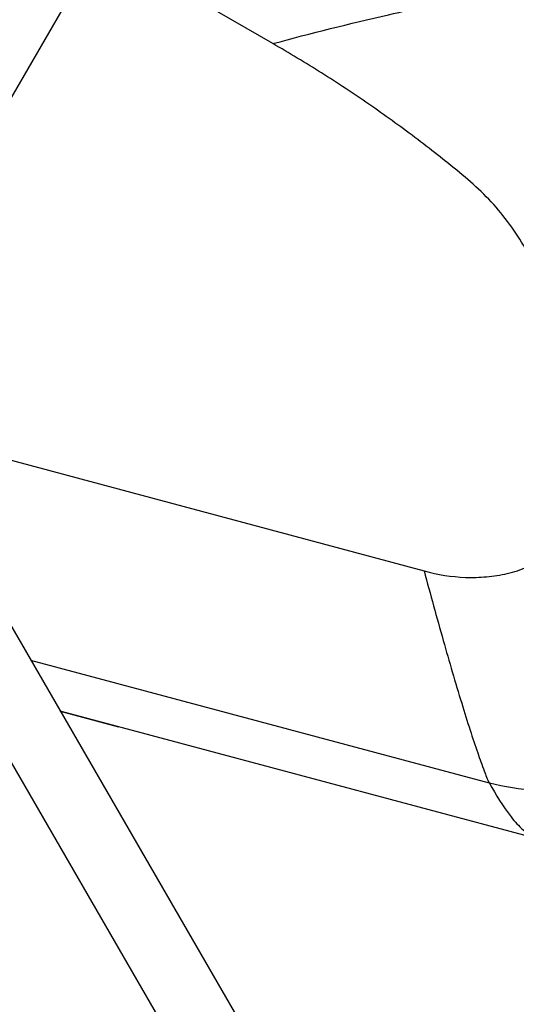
# Model space of a CAD drawing. Header units: millimetres. Extents: x 0 to 2550, y 0 to 1188.
# Tile 31 of 218: x 336 to 350, y 113 to 141. Entities that reach past the tile are written whole.
import ezdxf

# ---------------------------------------------------------------- set-up
doc = ezdxf.new("R2010")
doc.units = ezdxf.units.MM
doc.header["$LTSCALE"] = 46.255
for name, color, linetype in [('M2000801_PBL675', 7, 'CONTINUOUS'), ('M2000901_PBL754', 7, 'CONTINUOUS'), ('M2300301_PBL767', 7, 'CONTINUOUS'), ('M2300301_PBL784', 7, 'CONTINUOUS')]:
    doc.layers.add(name, color=color, linetype=linetype)

msp = doc.modelspace()

# ---------------------------------------------------------------- linework, layer by layer
at = {"layer": 'M2000801_PBL675', "color": 7}
msp.add_line((337.5566, 121.4371), (339.182, 121.0016), dxfattribs=at)
at = {"layer": 'M2000901_PBL754', "color": 2}
for p, q in [((343.4842, 140.0509), (338.6714, 142.8295)), ((334.4843, 128.8862), (347.7027, 125.3443)), ((349.5226, 119.4265), (336.7387, 122.8519))]:
    msp.add_line(p, q, dxfattribs=at)
at = {"layer": 'M2000901_PBL754', "color": 7}
msp.add_line((357.3097, 116.1443), (337.5566, 121.4372), dxfattribs=at)
at = {"layer": 'M2000901_PBL754', "color": 2}
for points, knots in [([(343.4842, 140.0509), (344.5532, 140.3374), (346.3942, 140.8037), (348.7452, 141.3011), (350.1769, 141.5388), (350.9229, 141.6117), (351.1686, 141.623), (351.2603, 141.6176)], [0, 0, 0, 0, 0.4179187, 0.7168647, 0.90741, 0.965297, 1, 1, 1, 1]), ([(351.4325, 130.8752), (351.4325, 131.4105), (351.3133, 132.4853), (350.7689, 134.0115), (350.0308, 135.1434), (349.3052, 135.9352), (348.6953, 136.4546), (348.074, 136.9518), (347.2381, 137.5969), (346.1677, 138.3693), (344.8456, 139.2418), (343.9413, 139.787), (343.4842, 140.0509)], [0, 0, 0, 0, 0.1258474, 0.2516886, 0.3775915, 0.4406064, 0.5036445, 0.5656569, 0.6277169, 0.751834, 0.875902, 1, 1, 1, 1]), ([(347.7027, 125.3443), (348.0791, 125.2434), (348.6629, 125.1478), (349.4444, 125.1728), (350.023, 125.2599), (350.5894, 125.4281), (351.0629, 125.7934), (351.3686, 126.305), (351.4326, 126.6977), (351.4326, 126.8919)], [0, 0, 0, 0, 0.2502436, 0.3755679, 0.5009, 0.6258736, 0.7506327, 0.8752683, 1, 1, 1, 1]), ([(347.7027, 125.3443), (347.8763, 124.6964), (348.2146, 123.4632), (348.6453, 121.9836), (348.9717, 120.9415), (349.1781, 120.3113), (349.3582, 119.8197), (349.4629, 119.5347), (349.5226, 119.4265)], [0, 0, 0, 0, 0.3248323, 0.6192411, 0.746077, 0.8537352, 0.9401663, 1, 1, 1, 1]), ([(357.162, 124.4141), (357.1616, 124.1945), (357.1212, 123.7555), (356.9575, 122.8926), (356.5427, 121.8626), (355.7247, 120.8106), (354.6473, 120.0323), (353.4345, 119.5015), (351.719, 119.1078), (350.3694, 119.2111), (349.5226, 119.4265)], [0, 0, 0, 0, 0.0626582, 0.1253102, 0.2503237, 0.3752925, 0.5003209, 0.6255149, 0.7506918, 1, 1, 1, 1]), ([(349.5226, 119.4265), (349.703, 119.0994), (349.9844, 118.6356), (350.4391, 118.1228), (350.6986, 117.9364), (350.8356, 117.8836)], [0, 0, 0, 0, 0.5454208, 0.7856499, 1, 1, 1, 1])]:
    msp.add_open_spline(points, degree=3, knots=knots, dxfattribs=at)
at = {"layer": 'M2300301_PBL767', "color": 7}
msp.add_line((335.8837, 137.9959), (349.7427, 162.0259), dxfattribs=at)
at = {"layer": 'M2300301_PBL784', "color": 7}
for p, q in [((335.8859, 124.3269), (349.7707, 100.3117)), ((334.2374, 123.3702), (348.1202, 99.3585))]:
    msp.add_line(p, q, dxfattribs=at)

doc.saveas('drawing.dxf')
